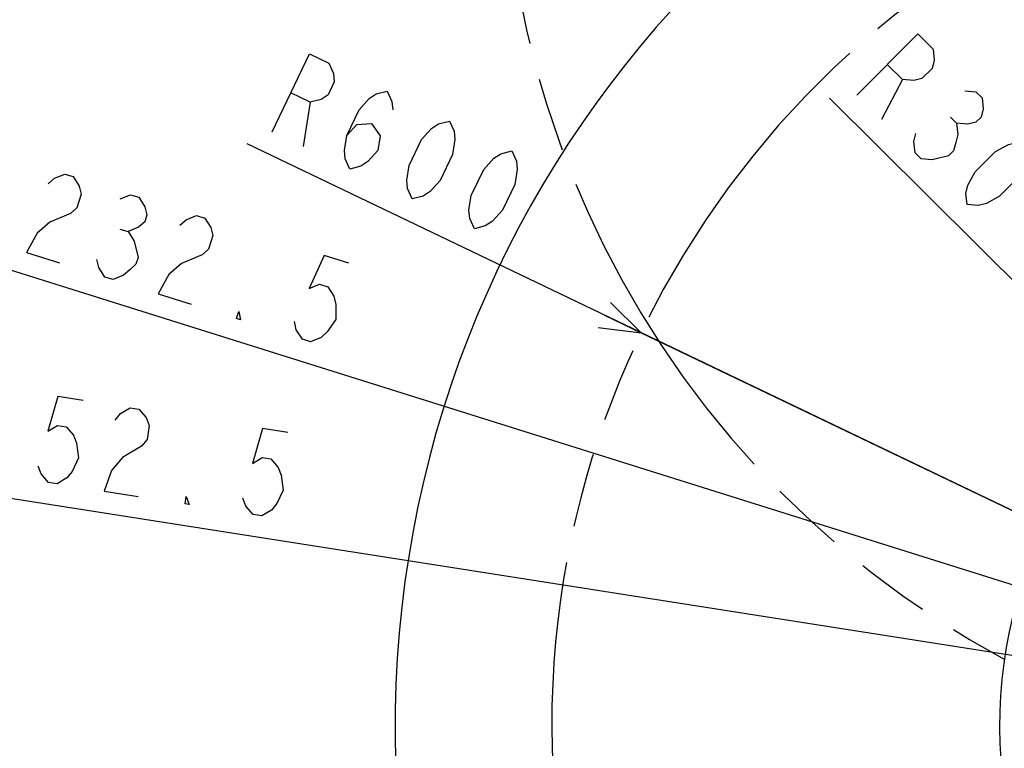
# Model space of a CAD drawing. Header units: millimetres. Extents: x 0 to 1249, y 0 to 420.
# Tile 51 of 104: x 296 to 339, y 282 to 314. Entities that reach past the tile are written whole.
import ezdxf

# ---------------------------------------------------------------- set-up
doc = ezdxf.new("R2010")
doc.units = ezdxf.units.MM
doc.header["$LTSCALE"] = 32.67
doc.linetypes.add('PHANTOM', pattern=[0.8, 0.45, -0.05, 0.1, -0.05, 0.1, -0.05])
doc.layers.get('0').update_dxf_attribs({"linetype": 'CONTINUOUS'})
doc.layers.add('CRV2', color=7, linetype='CONTINUOUS')
doc.layers.add('DRIV_DIM', color=7, linetype='CONTINUOUS')
doc.styles.get("Standard").update_dxf_attribs({"font": 'txt', "width": 0.8})
doc.dimstyles.new('DIMSTYLE_1', dxfattribs={"dimtxt": 3.8, "dimasz": 1.8, "dimexe": 2, "dimexo": 1.5, "dimtad": 1, "dimdec": 3, "dimlfac": 15, "dimdsep": 46, "dimtxsty": 'STANDARD', "dimblk": 'OPEN', "dimblk1": 'OPEN', "dimblk2": 'OPEN', "dimcen": 0.09, "dimadec": 0, "dimazin": 0, "dimtp": 0.001, "dimtm": 0.001, "dimtfac": 1, "dimtdec": 3, "dimtofl": 0, "dimtmove": 0, "dimatfit": 3, "dimldrblk": 'OPEN', "dimfxl": 1, "dimtolj": 1, "dimarcsym": 0})
doc.dimstyles.new('DIMSTYLE_2', dxfattribs={"dimtxt": 3.8, "dimasz": 1.8, "dimexe": 2, "dimexo": 1.5, "dimtad": 1, "dimdec": 1, "dimlfac": 15, "dimdsep": 46, "dimtxsty": 'STANDARD', "dimblk": 'OPEN', "dimblk1": 'OPEN', "dimblk2": 'OPEN', "dimcen": 0.09, "dimadec": 0, "dimazin": 0, "dimtp": 0.001, "dimtm": 0.001, "dimtfac": 1, "dimtdec": 1, "dimtofl": 0, "dimtmove": 0, "dimatfit": 3, "dimldrblk": 'OPEN', "dimfxl": 1, "dimtolj": 1, "dimarcsym": 0})
doc.dimstyles.new('DIMSTYLE_4', dxfattribs={"dimtxt": 3.8, "dimasz": 1.8, "dimexe": 2, "dimexo": 1.5, "dimgap": 0.95, "dimtad": 1, "dimdec": 1, "dimlfac": 15, "dimdsep": 46, "dimtxsty": 'STANDARD', "dimblk": 'OPEN', "dimblk1": 'OPEN', "dimblk2": 'OPEN', "dimcen": 0.09, "dimadec": 0, "dimazin": 0, "dimtp": 0.001, "dimtm": 0.001, "dimtfac": 1, "dimtdec": 1, "dimtofl": 0, "dimtmove": 0, "dimatfit": 3, "dimldrblk": 'OPEN', "dimfxl": 1, "dimtolj": 1, "dimarcsym": 0})
doc.dimstyles.new('DIMSTYLE_6', dxfattribs={"dimtxt": 3.8, "dimasz": 1.8, "dimexe": 2, "dimexo": 1.5, "dimgap": 1.9, "dimtad": 1, "dimdec": 3, "dimlfac": 15, "dimdsep": 46, "dimtxsty": 'STANDARD', "dimblk": 'OPEN', "dimblk1": 'OPEN', "dimblk2": 'OPEN', "dimcen": 0.09, "dimadec": 0, "dimazin": 0, "dimtp": 0.5, "dimtm": 0.5, "dimtfac": 1, "dimtdec": 3, "dimtofl": 0, "dimtmove": 0, "dimatfit": 3, "dimldrblk": 'OPEN', "dimfxl": 1, "dimtolj": 1, "dimarcsym": 0})

# ---------------------------------------------------------------- blocks, each defined once
blk = doc.blocks.new('_OPEN')
at = {"color": 0, "linetype": 'BYBLOCK'}
for p, q in [((0, 0), (-1, 0.342)), ((-1, -0.342), (0, 0)), ((-1, 0), (0, 0))]:
    blk.add_line(p, q, dxfattribs=at)
blk = doc.blocks.new('*D0')
at = {"layer": 'DRIV_DIM', "color": 2, "linetype": 'CONTINUOUS'}
for p, q in [((359.197, 282.877), (305.787, 308.512)), ((323.136, 300.185), (323.136, 300.185)), ((323.136, 300.185), (359.197, 282.877))]:
    blk.add_line(p, q, dxfattribs=at)
at = {"layer": 'DRIV_DIM', "color": 2, "linetype": 'CONTINUOUS', "xscale": 1.8, "yscale": 1.8, "zscale": 1.8, "rotation": 334.3618611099}
blk.add_blockref('_OPEN', (323.136, 300.185), dxfattribs=at)
blk = doc.blocks.new('*D1')
at = {"layer": 'DRIV_DIM', "color": 2, "linetype": 'CONTINUOUS'}
for p, q in [((359.197, 282.877), (331.421, 310.518)), ((344.816, 297.188), (344.816, 297.188)), ((344.816, 297.188), (359.197, 282.877))]:
    blk.add_line(p, q, dxfattribs=at)
at = {"layer": 'DRIV_DIM', "color": 2, "linetype": 'CONTINUOUS', "xscale": 1.8, "yscale": 1.8, "zscale": 1.8, "rotation": 315.1415090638}
blk.add_blockref('_OPEN', (344.816, 297.188), dxfattribs=at)
blk = doc.blocks.new('*D2')
at = {"layer": 'DRIV_DIM', "color": 2, "linetype": 'CONTINUOUS'}
blk.add_line((280.817, 307.522), (359.197, 282.877), dxfattribs=at)
at = {"layer": 'DRIV_DIM', "color": 2, "linetype": 'CONTINUOUS', "xscale": 1.8, "yscale": 1.8, "zscale": 1.8, "rotation": 162.5452756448}
blk.add_blockref('_OPEN', (280.817, 307.522), dxfattribs=at)
blk = doc.blocks.new('*D3')
at = {"layer": 'DRIV_DIM', "color": 2, "linetype": 'CONTINUOUS'}
blk.add_line((270.124, 296.855), (359.197, 282.877), dxfattribs=at)
at = {"layer": 'DRIV_DIM', "color": 2, "linetype": 'CONTINUOUS', "xscale": 1.8, "yscale": 1.8, "zscale": 1.8, "rotation": 171.0813973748}
blk.add_blockref('_OPEN', (270.124, 296.855), dxfattribs=at)
blk = doc.blocks.new('*D11')
at = {"layer": 'DRIV_DIM', "color": 2, "linetype": 'CONTINUOUS'}
for p, q in [((269.033, 284.377), (269.033, 401.981)), ((372.53, 291.525), (372.53, 401.981)), ((269.033, 399.981), (320.782, 399.981)), ((372.53, 399.981), (320.782, 399.981))]:
    blk.add_line(p, q, dxfattribs=at)
at = {"layer": 'DRIV_DIM', "color": 2, "linetype": 'CONTINUOUS', "xscale": 1.8, "yscale": 1.8, "zscale": 1.8, "rotation": 180}
blk.add_blockref('_OPEN', (269.033, 399.981), dxfattribs=at)
at = {"layer": 'DRIV_DIM', "color": 2, "linetype": 'CONTINUOUS', "xscale": 1.8, "yscale": 1.8, "zscale": 1.8}
blk.add_blockref('_OPEN', (372.53, 399.981), dxfattribs=at)
blk = doc.blocks.new('*D12')
at = {"layer": 'DRIV_DIM', "color": 2, "linetype": 'CONTINUOUS'}
for p, q in [((357.697, 373.041), (254.476, 373.041)), ((256.476, 373.041), (256.476, 314.626)), ((256.476, 256.21), (256.476, 314.626)), ((271.567, 256.21), (254.476, 256.21))]:
    blk.add_line(p, q, dxfattribs=at)
at = {"layer": 'DRIV_DIM', "color": 2, "linetype": 'CONTINUOUS', "xscale": 1.8, "yscale": 1.8, "zscale": 1.8}
for p, rotation in [((256.476, 373.041), 90), ((256.476, 256.21), 270)]:
    blk.add_blockref('_OPEN', p, dxfattribs=dict(at, rotation=rotation))
blk = doc.blocks.new('*D26')
at = {"layer": 'DRIV_DIM', "color": 2, "linetype": 'CONTINUOUS'}
for p, q in [((359.197, 298.154), (359.197, 331.771)), ((351.991, 242.008), (350.707, 234.726))]:
    blk.add_line(p, q, dxfattribs=at)
for points in [[(357.409, 329.121), (359.197, 329.771), (357.386, 330.352)], [(349.169, 236.438), (351.054, 236.696), (349.406, 237.646)]]:
    blk.add_lwpolyline(points, dxfattribs=at)
for start, end in [(90, 175), (175, 260)]:
    blk.add_arc((359.197, 282.877), 46.894, start, end, dxfattribs=at)

msp = doc.modelspace()

# ---------------------------------------------------------------- linework, layer by layer
at = {"layer": 'CRV2', "color": 4, "linetype": 'PHANTOM'}
for centre, radius, start, end in [((359.19709, 282.877114), 90.163702, 10, 260), ((359.19709, 282.877114), 82.163702, 10, 260), ((359.19709, 322.877114), 42.163702, 167.0144914, 241.5650512), ((359.19709, 282.877114), 40, 94.7814836, 260), ((359.19709, 282.877114), 20.288363, 91.7164161, 284.6662348)]:
    msp.add_arc(centre, radius, start, end, dxfattribs=at)
at = {"layer": 'DRIV_DIM', "color": 2, "linetype": 'CONTINUOUS'}
for p, q in [((334.643735, 311.332144), (333.707525, 309.583317)), ((308.561646, 310.341769), (308.253371, 308.382193)), ((336.752573, 309.680299), (337.02191, 309.41223)), ((300.183342, 304.752354), (300.545836, 304.638368))]:
    msp.add_line(p, q, dxfattribs=at)
for points in [[(332.630102, 310.655519), (335.310571, 313.349039), (335.983969, 312.678904), (336.02994, 312.186417), (335.941225, 311.827929), (335.494492, 311.379021), (335.136439, 311.288565), (334.643735, 311.332144), (333.970337, 312.002279)], [(306.883045, 309.039929), (308.527312, 312.465761), (309.383798, 312.054667), (309.589327, 311.604744), (309.623624, 311.237047), (309.349573, 310.666105), (309.041262, 310.462824), (308.561646, 310.341769), (307.705197, 310.752827)], [(310.171798, 308.866413), (310.617153, 309.355201), (311.268037, 309.39403), (311.644906, 308.861917), (311.542124, 308.208713), (311.096805, 307.719961), (310.788493, 307.51668), (310.308877, 307.395625), (310.103312, 307.845548), (310.069051, 308.213245), (310.171798, 308.866413), (310.719899, 310.008369), (311.165254, 310.497121), (311.473566, 310.700402), (311.953145, 310.821457), (312.15871, 310.371534), (312.192971, 310.003837)], [(337.3767, 310.846183), (337.869441, 310.802605), (338.138778, 310.534536), (338.184749, 310.04205), (338.09607, 309.683562), (337.872703, 309.459108), (337.51465, 309.368652), (337.02191, 309.41223), (337.067918, 308.919744), (336.979202, 308.561255), (336.890522, 308.202767), (336.66712, 307.978313)], [(313.049529, 306.080189), (312.843964, 306.530112), (312.809703, 306.897809), (312.912449, 307.551013), (313.460551, 308.692933), (313.905906, 309.181685), (314.214217, 309.384966), (314.693833, 309.506021), (314.899398, 309.056098), (314.933659, 308.688401), (314.830876, 308.035233), (314.282811, 306.893277), (313.837456, 306.404525), (313.529145, 306.201244), (313.049529, 306.080189)], [(336.66712, 307.978313), (335.95105, 307.797438), (335.45831, 307.841016), (335.188972, 308.109048), (335.142965, 308.601571), (335.23168, 308.960059)], [(337.478468, 305.830683), (337.432497, 306.323169), (337.521176, 306.681657), (337.833258, 307.2646), (338.726724, 308.162452), (339.308143, 308.477362), (339.666196, 308.567781), (340.158936, 308.524203), (340.204908, 308.03168), (340.116228, 307.673192), (339.804146, 307.09025), (338.910645, 306.192434), (338.329225, 305.877524), (337.971172, 305.787068), (337.478468, 305.830683)], [(315.790217, 304.764753), (315.584652, 305.214676), (315.550391, 305.582373), (315.653137, 306.235577), (316.201239, 307.377497), (316.646557, 307.866286), (316.954869, 308.069531), (317.434485, 308.190586), (317.64005, 307.740699), (317.674311, 307.373002), (317.571564, 306.719797), (317.023463, 305.577841), (316.578108, 305.089089), (316.269797, 304.885844), (315.790217, 304.764753)], [(297.024508, 306.741442), (297.300752, 306.986525), (297.758235, 307.174615), (298.120747, 307.06063), (298.388254, 306.644569), (298.474522, 306.2855), (298.284547, 305.681313), (298.008321, 305.43623), (297.550839, 305.248139), (297.093338, 305.060013), (296.540868, 304.569847), (296.074667, 303.720576), (297.524681, 303.264635)], [(300.200762, 306.074678), (300.658263, 306.262768), (301.020757, 306.148783), (301.288282, 305.732722), (301.37455, 305.373654), (301.279563, 305.071542), (301.003319, 304.826459), (300.545836, 304.638368), (300.813361, 304.222307), (300.98588, 303.504134)], [(302.824546, 304.917712), (303.10079, 305.162795), (303.558273, 305.350922), (303.920785, 305.236937), (304.188292, 304.820875), (304.274578, 304.461771), (304.084603, 303.85762), (303.808359, 303.612536), (303.350877, 303.42441), (302.893376, 303.23632), (302.340906, 302.746117), (301.874705, 301.896847), (303.324719, 301.440942)], [(300.98588, 303.504134), (300.89091, 303.202059), (300.614666, 302.956976), (300.338422, 302.711856), (299.88094, 302.523766), (299.518445, 302.637751), (299.250921, 303.053812), (299.164652, 303.412881)], [(310.264574, 303.242265), (309.177073, 303.584185), (308.520895, 302.130763), (308.978396, 302.318854), (309.340872, 302.204868), (309.608397, 301.788807), (309.694683, 301.429739), (309.685946, 300.768558), (309.314732, 300.2214), (309.038506, 299.976317), (308.581006, 299.78819), (308.218493, 299.902176), (307.950969, 300.318237), (307.864718, 300.677305)], [(305.49974, 300.757029), (305.318465, 300.814022), (305.413453, 301.116134), (305.49974, 300.757029)], [(298.572084, 297.199048), (297.445863, 297.375754), (297.012707, 295.841049), (297.437198, 296.094978), (297.812599, 296.036064), (298.138911, 295.664306), (298.277531, 295.322024), (298.367045, 294.666862), (298.081157, 294.07065), (297.844358, 293.787282), (297.419868, 293.533353), (297.044448, 293.592267), (296.718136, 293.964025), (296.579534, 294.306307)], [(299.975529, 296.337704), (300.212328, 296.621109), (300.636818, 296.875038), (301.012219, 296.816124), (301.338531, 296.444366), (301.477152, 296.102047), (301.378955, 295.476397), (301.142157, 295.192993)], [(307.581821, 295.785144), (306.4556, 295.961886), (306.022426, 294.427144), (306.446935, 294.681074), (306.822354, 294.622159), (307.148648, 294.250402), (307.28725, 293.90812), (307.376764, 293.252994), (307.090894, 292.656782), (306.854077, 292.373378), (306.429605, 292.119449), (306.054186, 292.178363), (305.727892, 292.55012), (305.589253, 292.892403)], [(301.142157, 295.192993), (300.293158, 294.68517), (299.819578, 294.118398), (299.484583, 293.209343), (300.986206, 292.973686)], [(303.23865, 292.620201), (303.05094, 292.649676), (303.100029, 292.96252), (303.23865, 292.620201)]]:
    msp.add_lwpolyline(points, dxfattribs=at)

# ---------------------------------------------------------------- dimensions: what is measured, and where the dimension line sits
for base, p1, p2, angle, picture, middle in [((269.033388, 399.980653), (372.530423, 290.025162), (269.033388, 282.877114), 180, '*D11', (311.661906, 399.980653)), ((256.476269, 373.040816), (273.06706, 256.210448), (359.19709, 373.040816), 90, '*D12', (256.476269, 305.505632))]:
    dim = msp.add_linear_dim(base=base, p1=p1, p2=p2, angle=angle, dimstyle='DIMSTYLE_4', dxfattribs=at)
    dim.commit()
    dim.dimension.update_dxf_attribs({"geometry": picture, "text_midpoint": middle, "dimtype": 160})
dim = msp.add_angular_dim_2l(base=(312.481799, 286.964173), line1=((359.19709, 296.18502), (359.19709, 296.653957)), line2=((352.332593, 243.946617), (352.251163, 243.484804)), dimstyle='DIMSTYLE_6', override={"dimtad": 2}, dxfattribs=at)
dim.commit()
dim.dimension.update_dxf_attribs({"geometry": '*D26', "text_midpoint": (312.506466, 278.517281), "dimtype": 162})
for mpoint, dimstyle, picture, middle in [((344.816223, 297.188241), 'DIMSTYLE_2', '*D1', (332.091403, 311.1916)), ((323.135711, 300.185405), 'DIMSTYLE_1', '*D0', (306.197874, 309.368775)), ((280.816675, 307.522287), 'DIMSTYLE_2', '*D2', (289.549617, 305.772241)), ((270.123505, 296.855296), 'DIMSTYLE_2', '*D3', (286.720799, 295.212335))]:
    dim = msp.add_radius_dim(center=(359.19709, 282.877114), mpoint=mpoint, text='R<>', dimstyle=dimstyle, override={"dimpost": '<>'}, dxfattribs=at)
    dim.commit()
    dim.dimension.update_dxf_attribs({"geometry": picture, "text_midpoint": middle, "dimtype": 164})

doc.saveas('drawing.dxf')
